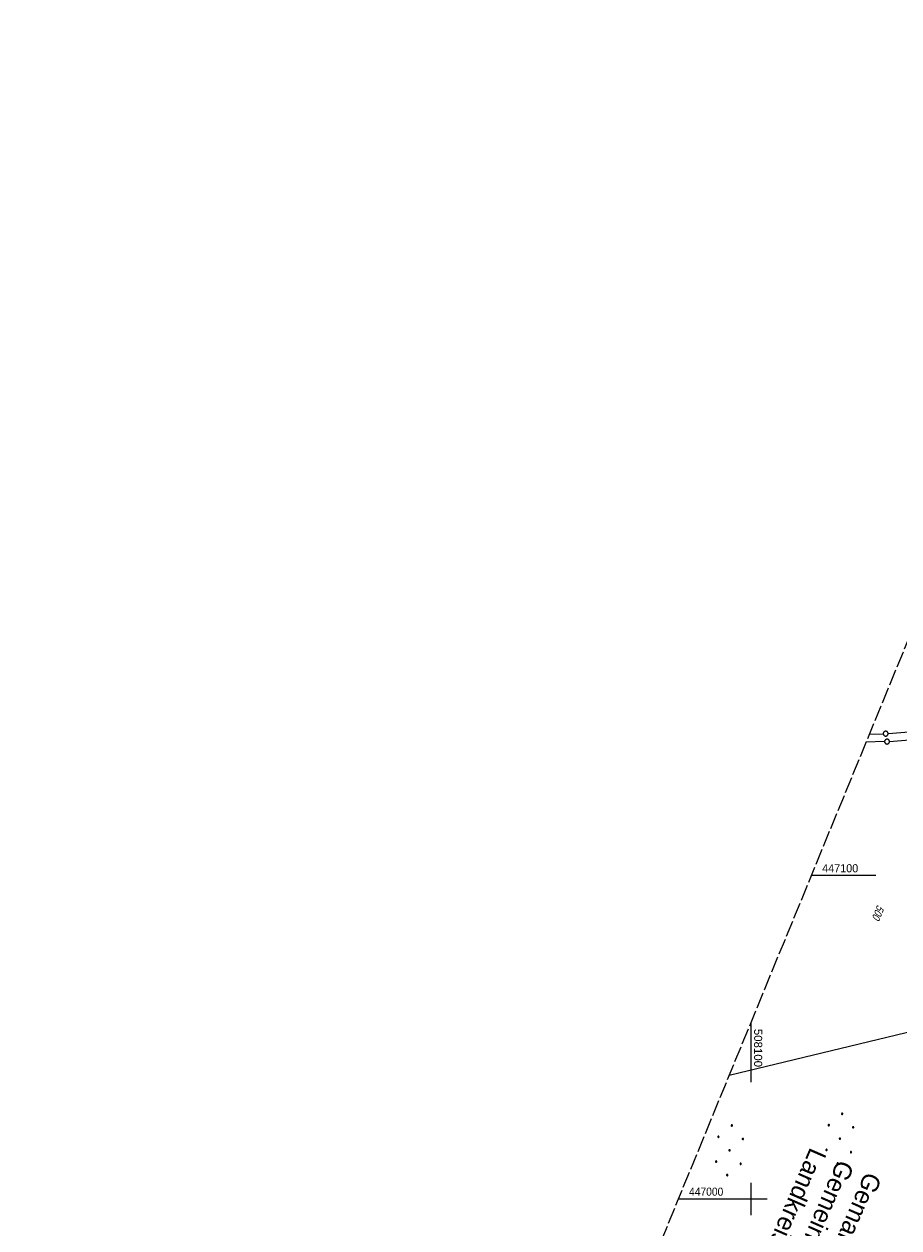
# Model space of a CAD drawing. Extents: x 507875 to 508634, y 446340 to 447363.
# Tile 55 of 71: x 507875 to 508146, y 446991 to 447363. Entities that reach past the tile are written whole.
import ezdxf

# ---------------------------------------------------------------- set-up
doc = ezdxf.new("R2010")
doc.units = 0
doc.header["$LTSCALE"] = 10
doc.header["$MEASUREMENT"] = 0
doc.linetypes.add('LT00', pattern=[0])
doc.linetypes.add('LT14', pattern=[0.6, 0.5, -0.1])
doc.layers.get('0').update_dxf_attribs({"linetype": 'LT00'})
doc.layers.add('-BLATT_127-RAND', color=7, linetype='LT14', plot=False)
for name, color, linetype in [('DFK_FLUR_NR', 250, 'LT00'), ('DFK_GZPKT', 250, 'LT00'), ('DFK_KATASTER', 250, 'LT00'), ('DFK_NUTZUNG', 250, 'LT00'), ('GRENZNAME_B', 250, 'Continuous'), ('V127_RASTER', 250, 'LT00')]:
    doc.layers.add(name, color=color, linetype=linetype)
doc.styles.get("Standard").update_dxf_attribs({"font": 'ARIAL.TTF'})
doc.styles.add('UNIR-H', font='unir_h.shx', dxfattribs={"width": 0.8})

# ---------------------------------------------------------------- blocks, each defined once
blk = doc.blocks.new('SYMB7010')
at = {"color": 0, "linetype": 'ByBlock'}
for points in [[(-0.031408, 0.499213), (-0.093728, 0.49134), (-0.15457, 0.475719), (-0.212975, 0.452595), (-0.268021, 0.422333), (-0.31884, 0.385411), (-0.36463, 0.342411), (-0.40467, 0.29401), (-0.438329, 0.240973), (-0.465074, 0.184136), (-0.484486, 0.124395), (-0.496256, 0.062692), (-0.5002, 0)], [(-0.5002, 0), (-0.496256, -0.062692), (-0.484486, -0.124395), (-0.465075, -0.184136), (-0.438329, -0.240973), (-0.404671, -0.29401), (-0.36463, -0.342411), (-0.31884, -0.385411), (-0.268021, -0.422333), (-0.212975, -0.452595), (-0.154571, -0.475719), (-0.093728, -0.49134), (-0.031408, -0.499213), (0.031408, -0.499213)], [(0.5002, 0), (0.496256, 0.062692), (0.484485, 0.124395), (0.465074, 0.184136), (0.438329, 0.240973), (0.40467, 0.29401), (0.36463, 0.342411), (0.31884, 0.385411), (0.268021, 0.422333), (0.212975, 0.452595), (0.15457, 0.475719), (0.093728, 0.49134), (0.031408, 0.499213), (-0.031408, 0.499213)], [(0.031408, -0.499213), (0.093728, -0.491341), (0.15457, -0.475719), (0.212975, -0.452595), (0.268021, -0.422333), (0.31884, -0.385411), (0.36463, -0.342411), (0.404671, -0.294011), (0.438329, -0.240974), (0.465075, -0.184136), (0.484486, -0.124395), (0.496256, -0.062692), (0.500201, 0)]]:
    blk.add_lwpolyline(points, dxfattribs=at)
blk = doc.blocks.new('Ackerland7')
at = {"layer": 'DFK_NUTZUNG', "color": 0, "linetype": 'ByBlock'}
for p, q in [((-4, 3.93), (-4, 3.67)), ((-3.95, 3.63), (-3.95, 3.97)), ((-3.9, 3.99), (-3.9, 3.61)), ((-3.85, 3.6), (-3.85, 4)), ((-3.8, 3.99), (-3.8, 3.61)), ((-3.75, 3.63), (-3.75, 3.97)), ((-3.7, 3.93), (-3.7, 3.67)), ((-3.65, 3.8), (-3.65, 3.8)), ((3.7, 3.93), (3.7, 3.67)), ((3.75, 3.63), (3.75, 3.97)), ((3.8, 3.99), (3.8, 3.61)), ((3.85, 3.6), (3.85, 4)), ((3.9, 3.99), (3.9, 3.61)), ((3.95, 3.63), (3.95, 3.97)), ((4, 3.93), (4, 3.67)), ((4.05, 3.8), (4.05, 3.8)), ((-7.85, 0.13), (-7.85, -0.13)), ((-7.8, -0.17), (-7.8, 0.17)), ((-7.75, 0.19), (-7.75, -0.19)), ((-7.7, -0.2), (-7.7, 0.2)), ((-7.65, 0.19), (-7.65, -0.19)), ((-7.6, -0.17), (-7.6, 0.17)), ((-7.55, 0.13), (-7.55, -0.13)), ((-7.5, 0), (-7.5, 0)), ((-0.15, 0.13), (-0.15, -0.13)), ((-0.1, -0.17), (-0.1, 0.17)), ((-0.05, 0.19), (-0.05, -0.19)), ((0, -0.2), (0, 0.2)), ((0.05, 0.19), (0.05, -0.19)), ((0.1, -0.17), (0.1, 0.17)), ((0.15, 0.13), (0.15, -0.13)), ((0.2, 0), (0.2, 0)), ((7.55, 0.13), (7.55, -0.13)), ((7.6, -0.17), (7.6, 0.17)), ((7.65, 0.19), (7.65, -0.19)), ((7.7, -0.2), (7.7, 0.2)), ((7.75, 0.19), (7.75, -0.19)), ((7.8, -0.17), (7.8, 0.17)), ((7.85, 0.13), (7.85, -0.13)), ((7.9, 0), (7.9, 0)), ((-4, -3.67), (-4, -3.93)), ((-3.95, -3.97), (-3.95, -3.63)), ((-3.9, -3.61), (-3.9, -3.99)), ((-3.85, -4), (-3.85, -3.6)), ((-3.8, -3.61), (-3.8, -3.99)), ((-3.75, -3.97), (-3.75, -3.63)), ((-3.7, -3.67), (-3.7, -3.93)), ((3.7, -3.67), (3.7, -3.93)), ((3.75, -3.97), (3.75, -3.63)), ((3.8, -3.61), (3.8, -3.99)), ((3.85, -4), (3.85, -3.6)), ((3.9, -3.61), (3.9, -3.99)), ((3.95, -3.97), (3.95, -3.63)), ((4, -3.67), (4, -3.93)), ((-3.65, -3.8), (-3.65, -3.8)), ((4.05, -3.8), (4.05, -3.8))]:
    blk.add_line(p, q, dxfattribs=at)
for points in [[(-3.65, 3.8), (-3.67, 3.89), (-3.73, 3.96), (-3.81, 3.99), (-3.89, 3.99), (-3.97, 3.96), (-4.03, 3.89), (-4.05, 3.8), (-4.03, 3.71), (-3.97, 3.64), (-3.89, 3.6), (-3.81, 3.6), (-3.73, 3.64), (-3.67, 3.71), (-3.65, 3.8)], [(4.05, 3.8), (4.03, 3.89), (3.97, 3.96), (3.89, 3.99), (3.81, 3.99), (3.73, 3.96), (3.67, 3.89), (3.65, 3.8), (3.67, 3.71), (3.73, 3.64), (3.81, 3.61), (3.89, 3.61), (3.97, 3.64), (4.03, 3.71), (4.05, 3.8)], [(-7.5, 0), (-7.52, 0.09), (-7.58, 0.16), (-7.66, 0.19), (-7.74, 0.19), (-7.82, 0.16), (-7.88, 0.09), (-7.9, 0)], [(0.2, 0), (0.18, 0.09), (0.12, 0.16), (0.04, 0.19), (-0.04, 0.19), (-0.12, 0.16), (-0.18, 0.09), (-0.2, 0)], [(-0.2, 0), (-0.18, -0.09), (-0.12, -0.16), (-0.04, -0.19), (0.04, -0.19), (0.12, -0.16), (0.18, -0.09), (0.2, 0)], [(7.9, 0), (7.88, 0.09), (7.82, 0.16), (7.74, 0.19), (7.66, 0.19), (7.58, 0.16), (7.52, 0.09), (7.5, 0)], [(7.5, 0), (7.52, -0.09), (7.58, -0.16), (7.66, -0.19), (7.74, -0.19), (7.82, -0.16), (7.88, -0.09), (7.9, 0)], [(-7.9, 0), (-7.88, -0.09), (-7.82, -0.16), (-7.74, -0.19), (-7.66, -0.19), (-7.58, -0.16), (-7.52, -0.09), (-7.5, 0)], [(-3.65, -3.8), (-3.67, -3.71), (-3.73, -3.64), (-3.81, -3.61), (-3.89, -3.61), (-3.97, -3.64), (-4.03, -3.71), (-4.05, -3.8), (-4.03, -3.89), (-3.97, -3.96), (-3.89, -3.99), (-3.81, -3.99), (-3.73, -3.96), (-3.67, -3.89), (-3.65, -3.8)], [(4.05, -3.8), (4.03, -3.71), (3.97, -3.64), (3.89, -3.61), (3.81, -3.61), (3.73, -3.64), (3.67, -3.71), (3.65, -3.8), (3.67, -3.89), (3.73, -3.96), (3.81, -3.99), (3.89, -3.99), (3.97, -3.96), (4.03, -3.89), (4.05, -3.8)]]:
    blk.add_lwpolyline(points, dxfattribs=at)

msp = doc.modelspace()

# ---------------------------------------------------------------- linework, layer by layer
at = {"layer": '-BLATT_127-RAND'}
msp.add_lwpolyline([(508226.91, 447363.29), (507875.2, 446507.77), (508282.15, 446340.47), (508633.86, 447195.99), (508226.91, 447363.29)], dxfattribs=at)
at = {"layer": 'DFK_KATASTER'}
for p, q in [((508142.45, 447143.94), (508175.05, 447146.52)), ((508136.64, 447143.72), (508140.95, 447143.86)), ((508142.86, 447141.48), (508174.66, 447144.06)), ((508141.36, 447141.4), (508135.62, 447141.22)), ((508153.55, 447052.68), (508093.27, 447038.21))]:
    msp.add_line(p, q, dxfattribs=at)
at = {"layer": 'V127_RASTER'}
for p, q in [((508138.61, 447100), (508118.67, 447100)), ((508100, 447054.58), (508100, 447036.08)), ((508100, 447005), (508100, 446995)), ((508077.56, 447000), (508105, 447000))]:
    msp.add_line(p, q, dxfattribs=at)

# ---------------------------------------------------------------- block references
at = {"layer": 'DFK_GZPKT', "xscale": 1.500000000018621, "yscale": 1.5, "zscale": 1.5, "rotation": 264.7377099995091}
for p in [(508141.7, 447143.88), (508142.11, 447141.42)]:
    msp.add_blockref('SYMB7010', p, dxfattribs=at)
at = {"layer": 'DFK_NUTZUNG', "rotation": 264.7376999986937}
for p in [(508127.53, 447018.64), (508093.4, 447015.04)]:
    msp.add_blockref('Ackerland7', p, dxfattribs=at)

# ---------------------------------------------------------------- texts
at = {"layer": 'DFK_FLUR_NR', "oblique": 13.754, "width": 0.75}
msp.add_text('500', height=2.5, rotation=247.6521, dxfattribs=at).set_placement((508139.13, 447091.09))
at = {"layer": 'GRENZNAME_B', "insert": (508140.65, 447006.46), "char_height": 5.6, "attachment_point": 1, "rotation": 246.4313, "style": 'UNIR-H'}
msp.add_mtext('{\\W1;Gemarkung: Ponholz\\PGemeinde: Maxhütte-Haidhof\\PLandkreis: Schwandorf}', dxfattribs=at)
at = {"layer": 'V127_RASTER'}
for s, rotation, width, p in [(' 447100', 0.0016, 0.958, (508121.11, 447101)), (' 508100', -89.9984, 1.014, (508101, 447053.58)), (' 447000', 0.0016, 0.908, (508080, 447001))]:
    msp.add_text(s, height=2.5, rotation=rotation, dxfattribs=dict(at, width=width)).set_placement(p)

doc.saveas('drawing.dxf')
